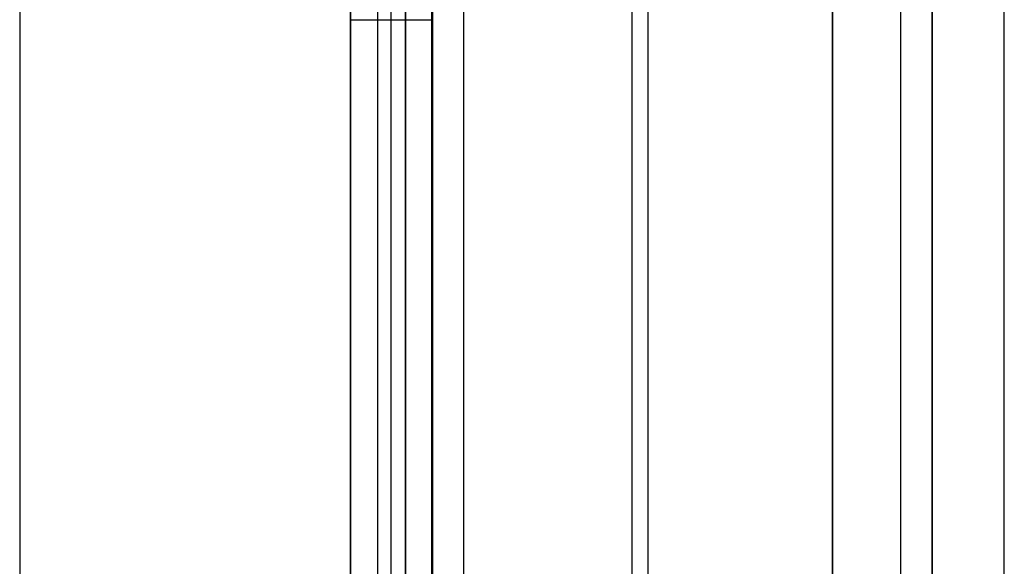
# Model space of a CAD drawing. Header units: millimetres. Extents: x -1649 to 240, y -242 to 238.
# Tile 10 of 256: x -1603.26 to -1598.34, y -4.53 to -1.8. Entities that reach past the tile are written whole.
import ezdxf

# ---------------------------------------------------------------- set-up
doc = ezdxf.new("R2010")
doc.units = ezdxf.units.MM
doc.layers.add('BOMBILLA', color=7, linetype='Continuous', true_color=0xfff700)
doc.layers.add('CABLE', color=7, linetype='Continuous', true_color=0x313030)

# ---------------------------------------------------------------- blocks, each defined once
blk = doc.blocks.new('DOME M 29914')
at = {"layer": 'CABLE'}
for points in [[(-1590.7575, 7.5372, 17.2848), (-1590.7575, -7.5372, 17.2848)], [(-1590.7575, 7.5372, 5.7152), (-1590.7575, -7.5372, 5.7152)], [(-1587.6983, 5.9842, 18.4), (-1587.6983, -5.9842, 18.4)], [(-1589.1044, -5.9382, 18.1121), (-1589.1044, 5.9382, 18.1121)], [(-1589.1044, 5.9382, 18.1121), (-1589.1044, -5.9382, 18.1121)], [(-1589.1044, -5.9382, 4.8879), (-1589.1044, 5.9382, 4.8879)], [(-1589.1044, -5.9382, 4.8879), (-1589.1044, 5.9382, 4.8879)], [(-1587.6184, 5.9216, 4.6), (-1587.6184, -5.9216, 4.6)], [(-1588.9673, -5.8416, 4.7903), (-1588.9673, 5.8416, 4.7903)], [(-1588.9022, 5.7977, 18.2561), (-1588.9022, -5.7977, 18.2561)], [(-1588.8302, 5.7506, 4.6927), (-1588.8302, -5.7506, 4.6927)], [(-1588.8302, -5.7506, 4.6927), (-1588.8302, 5.7506, 4.6927)], [(-1588.6924, -5.7506, 4.6237), (-1588.6924, 5.7506, 4.6237)], [(-1588.5402, 5.7506, 4.6), (-1588.5402, -5.7506, 4.6)], [(-1588.5402, 5.7506, 4.6), (-1588.5402, -5.7506, 4.6)], [(-1588.7, 5.6691, 18.4), (-1588.7, -5.6691, 18.4)], [(-1588.7, 5.6691, 18.4), (-1588.7, -5.6691, 18.4)], [(-1586.6967, -3.9797, 4.6), (-1586.6967, 3.9797, 4.6)], [(-1586.6967, -3.9797, 18.4), (-1586.6967, 3.9797, 18.4)], [(-1586.6967, -3.9797, 4.6), (-1586.6967, 3.9797, 4.6)], [(-1586.6967, 3.9797, 18.4), (-1586.6967, -3.9797, 18.4)], [(-1586.3551, -3.9797, 4.7349), (-1586.3551, 3.9797, 4.7349)], [(-1586.3551, -3.9797, 18.2651), (-1586.3551, 3.9797, 18.2651)], [(-1586.1978, 3.9797, 5.0667), (-1586.1978, -3.9797, 5.0667)], [(-1586.1978, -3.9797, 17.9333), (-1586.1978, 3.9797, 17.9333)], [(-1586.1978, 3.9797, 5.0667), (-1586.1978, -3.9797, 5.0667)], [(-1586.1978, -3.9797, 17.9333), (-1586.1978, 3.9797, 17.9333)], [(-1585.8376, -3.2819, 5.7704), (-1585.8376, 3.2819, 5.7704)], [(-1585.8376, -3.2819, 17.2296), (-1585.8376, 3.2819, 17.2296)], [(-1589.1044, 0, 18.1121), (-1588.7, 0, 18.4)], [(-1589.1044, 0, 4.8879), (-1588.8302, 0, 4.6927)]]:
    blk.add_open_spline(points, degree=1, dxfattribs=at)

msp = doc.modelspace()

# ---------------------------------------------------------------- block references
at = {"layer": 'BOMBILLA'}
msp.add_blockref('DOME M 29914', (-12.5, -1.7991, 2.7121), dxfattribs=at)

doc.saveas('drawing.dxf')
